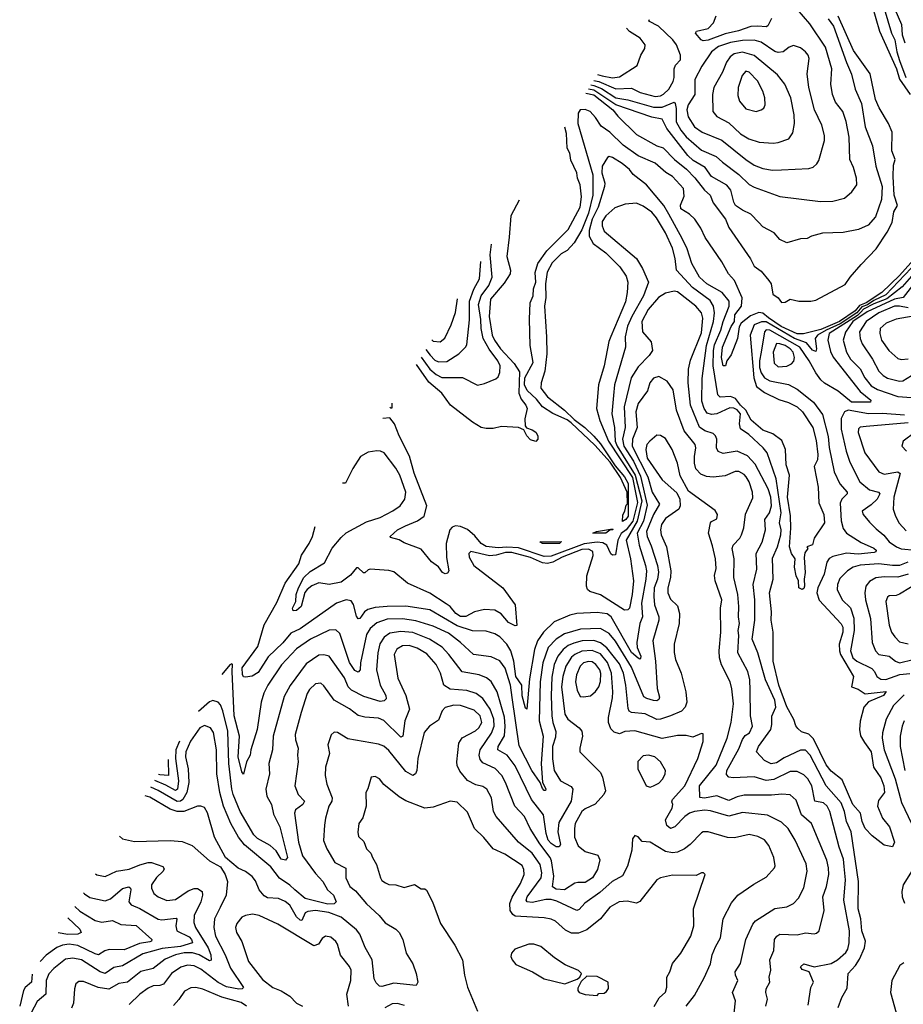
# Model space of a CAD drawing. Extents: x 1246169 to 1426871, y 660025 to 763458.
# Tile 4 of 256: x 1248554 to 1253727, y 675325 to 681093. Entities that reach past the tile are written whole.
import ezdxf

# ---------------------------------------------------------------- set-up
doc = ezdxf.new("R2010")
doc.units = 0

msp = doc.modelspace()

# ---------------------------------------------------------------- linework, layer by layer
at = {"layer": '0CON20XD'}
for points in [[(1253572.4, 681305), (1253658.1, 681015), (1253677.3, 680975), (1253689.1, 680905), (1253705.6, 680855), (1253742.6, 680755)], [(1251898.7, 680710.8), (1251915, 680707.8), (1251960.1, 680690.1), (1252045, 680636.2), (1252115, 680623.9), (1252265, 680579.7), (1252315, 680580.1), (1252385, 680610), (1252392.3, 680602.3), (1252397, 680573), (1252397.3, 680495), (1252424.8, 680445), (1252455, 680407.4), (1252545, 680329.5), (1252632.2, 680292.2), (1252667.9, 680257.9), (1252765, 680186.7), (1252825, 680128.2), (1252855, 680111.3), (1253005, 680057.9), (1253242.1, 680027.9), (1253315, 680029.4), (1253382.3, 680047.7), (1253426, 680084), (1253454.4, 680125), (1253453.6, 680165), (1253436.5, 680226.5), (1253413.3, 680275), (1253410, 680405), (1253393.1, 680496.9), (1253373.2, 680555), (1253329.5, 680609.5), (1253312.7, 680655), (1253302.5, 680715), (1253309.1, 680805), (1253271.6, 680931.6), (1253179.5, 681069.5), (1253105.6, 681155)], [(1253544.2, 681175), (1253588.8, 681025), (1253687.1, 680805), (1253705.9, 680745), (1253767.3, 680655)], [(1253677, 681155), (1253716.1, 681065), (1253721.5, 681005), (1253737.2, 680957.2)], [(1251868.7, 680662.7), (1251915, 680652.9), (1252025.8, 680565), (1252055, 680527.5), (1252165, 680420.4), (1252284.6, 680355), (1252321.7, 680341.7), (1252387.6, 680275), (1252458, 680218), (1252507.4, 680167.4), (1252563.1, 680095), (1252596.6, 680065), (1252615, 680020.9), (1252687.1, 679925), (1252705.5, 679875), (1252832.4, 679692.4), (1252855, 679649.2), (1252895, 679620.6), (1252940.8, 679565), (1252953.3, 679545), (1252964, 679485), (1252994.3, 679464.3), (1253015, 679436.7), (1253035, 679437.5), (1253065, 679456.7), (1253115, 679444.3), (1253185, 679444), (1253215, 679450), (1253387.6, 679542.4), (1253415.7, 679584.3), (1253480.4, 679659.6), (1253568.3, 679751.7), (1253632, 679848), (1253661.5, 679905), (1253671.8, 679968.2), (1253693.8, 680005), (1253674.8, 680064.8), (1253667.5, 680175), (1253669.8, 680240.2), (1253680, 680275), (1253660, 680325), (1253662, 680435), (1253640, 680485), (1253586.5, 680576.5), (1253564.7, 680625), (1253532.9, 680775), (1253435, 680911.8), (1253345, 681113)], [(1253287.6, 681097.6), (1253318.3, 681055), (1253395, 680842.5), (1253424.8, 680774.8), (1253445.2, 680685.2), (1253481.7, 680601.7), (1253503.3, 680465), (1253546.3, 680355), (1253565.8, 680235), (1253604.1, 680115.9), (1253600.5, 680039.5), (1253565, 679938.6), (1253521.1, 679888.9), (1253465, 679864.6), (1253375, 679847.1), (1253255, 679842.5), (1253190, 679825), (1253165, 679812.2), (1253125, 679809.4), (1253045, 679785.8), (1253005, 679805.8), (1252970.8, 679845), (1252905, 679880), (1252881.9, 679905), (1252835, 679952.9), (1252785, 679977.1), (1252745.3, 680005.3), (1252734.7, 680025), (1252716.7, 680095), (1252695, 680123.6), (1252605, 680174.1), (1252566.4, 680226.4), (1252497.3, 680267.3), (1252465, 680297.2), (1252342.4, 680455), (1252315, 680510), (1252255, 680521.9), (1252045, 680594.2), (1251915, 680680.5), (1251883.4, 680686.4)], [(1251915.5, 680737.8), (1251945, 680730.9), (1252045, 680687.3), (1252135, 680691.4), (1252186.8, 680666.8), (1252275, 680642.9), (1252305, 680646.1), (1252324, 680656), (1252355, 680686.4), (1252379.5, 680730.5), (1252386.6, 680755), (1252386, 680805), (1252394.2, 680825.8), (1252422.6, 680857.4), (1252422.7, 680885), (1252400, 680945), (1252377.6, 680975), (1252293.9, 681055), (1252237.8, 681085), (1252242.2, 681095)], [(1252955, 681100.9), (1252935, 681056.7), (1252925, 681050.8), (1252875, 681056), (1252835, 681052.9), (1252762.3, 681027.7), (1252685, 681010.9), (1252585, 680974), (1252555, 680970), (1252543.3, 680975), (1252511.2, 681015), (1252516.7, 681025), (1252585, 681042), (1252616.7, 681075), (1252631, 681115)], [(1251936.9, 680772), (1251965, 680763.6), (1252025, 680753.3), (1252065, 680759), (1252168.8, 680825), (1252190, 680885), (1252214.4, 680925), (1252215.5, 680945), (1252186.9, 680985), (1252125, 681024.4), (1252106.8, 681044.4)], [(1252961.3, 680211.3), (1253015, 680213.9), (1253175, 680221.1), (1253200.4, 680229.6), (1253221.5, 680248.5), (1253232.4, 680267.6), (1253266.8, 680385), (1253266.1, 680415), (1253250.4, 680475), (1253208.2, 680565), (1253174.1, 680695), (1253165.4, 680775), (1253175.4, 680865), (1253169.6, 680885), (1253155, 680904.4), (1253125, 680929.1), (1253085, 680942.5), (1253058.2, 680931.8), (1253024.6, 680905.4), (1252995, 680900), (1252975, 680906.9), (1252895, 680961.1), (1252855, 680973.5), (1252785, 680971.4), (1252715, 680959.9), (1252645, 680936.1), (1252604.7, 680905), (1252548.6, 680821.4), (1252506.4, 680743.6), (1252506.2, 680655), (1252466.9, 680595), (1252458.9, 680565), (1252467.6, 680525), (1252503.9, 680465), (1252550.6, 680435), (1252665, 680386.6), (1252805, 680273.2), (1252855, 680241.6), (1252905, 680222), (1252961.3, 680211.3)], [(1252965, 680370), (1252995, 680373.5), (1253057.5, 680395), (1253079.8, 680430.2), (1253091.2, 680485), (1253088.7, 680535), (1253068, 680635), (1253033.2, 680715), (1252990.1, 680770.1), (1252855, 680883.6), (1252785, 680903.3), (1252737.6, 680892.4), (1252714.4, 680875.6), (1252692.5, 680845), (1252668.8, 680785), (1252617.1, 680695), (1252609.5, 680655), (1252612.1, 680555), (1252636.3, 680526.3), (1252705, 680488.9), (1252775, 680425.4), (1252822.5, 680395), (1252883.8, 680376.2), (1252965, 680370)], [(1252865, 680555.7), (1252895, 680564.2), (1252910, 680575), (1252918.6, 680595), (1252916.7, 680635), (1252905.5, 680675), (1252873.8, 680735), (1252825, 680785.5), (1252805, 680790.8), (1252784.7, 680765.3), (1252760, 680695), (1252759.4, 680649.4), (1252768.6, 680615), (1252805, 680570.6), (1252865, 680555.7)], [(1253804.7, 679705), (1253705.5, 679594.5), (1253602.6, 679495), (1253510.3, 679435), (1253471.1, 679418.9), (1253445, 679387.4), (1253353.1, 679325), (1253245, 679278.4), (1253143.3, 679253.3), (1253105, 679253.1), (1253013, 679295), (1252937.1, 679347.1), (1252905, 679373.3), (1252882.2, 679377.8), (1252831.9, 679358.1), (1252777.2, 679315), (1252766.4, 679293.6), (1252755.6, 679225), (1252720, 679130), (1252693.8, 679095), (1252687.1, 679065), (1252673.1, 679065), (1252662, 679115), (1252669.2, 679175), (1252718.8, 679295), (1252739, 679325), (1252741.2, 679365), (1252780.8, 679415), (1252783.1, 679463.1), (1252739.4, 679565), (1252704.2, 679604.2), (1252665.2, 679675.2), (1252567.1, 679817.1), (1252541.7, 679871.7), (1252506.8, 679925), (1252475, 679954.7), (1252424.9, 679984.9), (1252423.5, 680006.5), (1252445, 680058.8), (1252439.4, 680105), (1252375, 680175.2), (1252337.5, 680197.5), (1252275, 680252.6), (1252175, 680295.8), (1252087.6, 680357.6), (1252010, 680435), (1251959, 680469), (1251925, 680520.9), (1251893.3, 680555), (1251865, 680567.6), (1251835, 680565.4), (1251822.8, 680545), (1251821.1, 680485), (1251910, 680185), (1251909.8, 680065), (1251885, 679960.3), (1251845, 679861.2), (1251800, 679785), (1251758.7, 679741.3), (1251725, 679721.5), (1251671.8, 679668.2), (1251642.8, 679615), (1251632.6, 679545), (1251634.5, 679465), (1251626.5, 679415), (1251639.1, 679235), (1251639.4, 679135), (1251628, 679035), (1251607.6, 678965), (1251604.7, 678935), (1251643.8, 678883.8), (1251744.3, 678805), (1251800, 678750), (1251863.3, 678705), (1251915, 678653.3), (1251955, 678608), (1252040, 678480), (1252095, 678415.8), (1252115.7, 678375.7), (1252116.2, 678185), (1252102.5, 678165), (1252083.6, 678153.6), (1252085, 678192.5), (1252097, 678213), (1252105, 678250), (1252113, 678257), (1252110, 678325), (1252072, 678412), (1252010.7, 678500.7), (1251920.5, 678600.5), (1251782.4, 678732.4), (1251759.1, 678749.1), (1251675, 678785.3), (1251615, 678824.8), (1251580.4, 678870.4), (1251525, 678921.6), (1251510, 678955), (1251511.5, 678995), (1251560.7, 679085), (1251543.5, 679185), (1251539.5, 679339.5), (1251542.8, 679435), (1251559.5, 679475), (1251562.9, 679517.1), (1251575.7, 679555), (1251571.2, 679611.2), (1251588, 679665), (1251640.8, 679739.2), (1251765.3, 679864.7), (1251835.1, 679995), (1251842.2, 680055), (1251835.5, 680125.5), (1251820, 680165), (1251815.8, 680195.8), (1251780.8, 680270.8), (1251775, 680312.1), (1251760.1, 680340.1), (1251756, 680426), (1251744.7, 680464)], [(1253847, 679715), (1253625, 679482), (1253555, 679448.3), (1253517.8, 679422.2), (1253485, 679410), (1253454.3, 679375), (1253358.6, 679311.4), (1253275, 679274.7), (1253224.9, 679245.1), (1253210.5, 679225), (1253218.9, 679165), (1253215, 679149.4), (1253195, 679157.1), (1253160.8, 679200.8), (1253091.2, 679225), (1252925, 679322.7), (1252897.2, 679322.8), (1252855, 679305.6), (1252830.9, 679245), (1252851.2, 678995), (1252867.4, 678945), (1252915, 678909.4), (1252997.9, 678867.9), (1253055, 678851.1), (1253106.1, 678825), (1253137.6, 678795), (1253197.9, 678705), (1253217.2, 678627.2), (1253227.8, 678545), (1253225.4, 678515), (1253205.4, 678475), (1253219.2, 678405), (1253228.8, 678355), (1253233.5, 678263.5), (1253261.4, 678195), (1253266.7, 678145), (1253206.2, 678055), (1253195, 678017.5), (1253162.5, 678005), (1253167.5, 677995), (1253150.9, 677969.1), (1253147.3, 677942.7), (1253152.6, 677855), (1253146.4, 677816.4), (1253149.7, 677775), (1253145, 677760.9), (1253135, 677755.5), (1253115.8, 677765), (1253114.6, 677805), (1253100, 677835), (1253090.6, 677885), (1253093.4, 677935), (1253071.8, 677965), (1253060.6, 678005), (1253069.3, 678115), (1253066, 678186), (1253050, 678295), (1253060.8, 678425), (1253041.7, 678485), (1253038.4, 678575), (1253017, 678627), (1252962.7, 678667.3), (1252905, 678688.7), (1252836.9, 678746.9), (1252805.4, 678805), (1252773.8, 678835), (1252745, 678874.1), (1252715, 678886.5), (1252655, 678881.2), (1252641.8, 678895), (1252614.6, 679064.6), (1252615.8, 679155), (1252622.2, 679187.8), (1252659.9, 679275), (1252672, 679325), (1252706.8, 679415), (1252707.5, 679445), (1252666.5, 679495), (1252576.9, 679545), (1252535, 679585.5), (1252489.2, 679665), (1252461, 679751), (1252431.7, 679811.7), (1252353.8, 679953.8), (1252324.5, 680004.5), (1252223.5, 680125), (1252146.1, 680186.1), (1252123.5, 680215), (1252081.3, 680251.3), (1252025, 680286.5), (1252005, 680291.4), (1251995, 680286), (1251964.8, 680235.2), (1251963, 680195), (1251978.9, 680135), (1251978.1, 680115), (1251941.6, 679995), (1251906.4, 679925), (1251887.2, 679857.2), (1251888.1, 679825), (1251912.2, 679782.2), (1251985, 679726.5), (1252068.1, 679645), (1252105, 679590), (1252114.1, 679555), (1252111.3, 679495), (1252100.5, 679439.5), (1252015, 679237.8), (1252002.5, 679207.5), (1251976.2, 679065), (1251941.9, 678955), (1251931.9, 678815), (1251950, 678745), (1252002, 678625), (1252141, 678411), (1252170.2, 678265), (1252144.5, 678155), (1252105, 678103.9), (1252075, 678082.6), (1252055.3, 678045), (1252041.7, 677958.3), (1252025, 677956.5), (1252015, 677964.5), (1251991.2, 678015), (1251968.9, 678028.9), (1251935, 678032.8), (1251858, 678022)], [(1253499.5, 676859.5), (1253538.5, 676805), (1253552, 676715), (1253595, 676651.4), (1253613.8, 676605), (1253618.1, 676565), (1253581.8, 676518.2), (1253576.1, 676485), (1253605.7, 676415), (1253647, 676365), (1253675.6, 676274.4), (1253665, 676247.5), (1253615, 676256.7), (1253545, 676312.5), (1253505, 676354), (1253487.3, 676395), (1253477.5, 676445), (1253431.4, 676495), (1253369.9, 676639.9), (1253305, 676691.6), (1253275, 676727.3), (1253200.8, 676880.8), (1253175, 676908), (1253131.5, 676921.5), (1253110.3, 676940.3), (1253097.3, 676957.3), (1253085.9, 676994.1), (1253045, 677067.8), (1252999.5, 677195), (1252964.8, 677335), (1252964.4, 677505), (1252953.3, 677575), (1252955.2, 677624.8), (1252944.1, 677735), (1252965.2, 677815), (1252960.6, 677939.4), (1252991.1, 678005), (1253009.8, 678075), (1253011.9, 678105), (1253002.6, 678145), (1253011.7, 678205), (1252982.5, 678402.5), (1252931.2, 678555), (1252907.3, 678585), (1252823.1, 678663.1), (1252775, 678695.8), (1252769.2, 678725), (1252774.3, 678785), (1252755, 678806.8), (1252735, 678817.1), (1252711.2, 678818.8), (1252635, 678784.8), (1252605, 678779.7), (1252578.9, 678788.9), (1252561.4, 678815), (1252548.2, 678858.2), (1252549, 678991), (1252575.8, 679185), (1252616.6, 679325), (1252620.9, 679375), (1252615.3, 679415), (1252597.4, 679447.4), (1252492.8, 679525), (1252400.3, 679625), (1252391.1, 679695), (1252375.7, 679755), (1252335.9, 679845), (1252282.4, 679932.4), (1252255, 679964.7), (1252205, 680001.2), (1252165, 680018.2), (1252098.3, 680011.7), (1252039.2, 679990.8), (1251986.4, 679945), (1251965, 679910), (1251963.3, 679885), (1251975, 679853.5), (1252165.4, 679695), (1252201.2, 679635), (1252234.7, 679555), (1252207.1, 679475), (1252137.8, 679355), (1252113, 679297), (1252099.6, 679235), (1252100, 679175), (1252035.7, 678955), (1252031, 678891), (1252020, 678785), (1252036.3, 678705), (1252040.4, 678625), (1252052.6, 678595), (1252158.3, 678425), (1252196.1, 678275), (1252169.5, 678155), (1252105.2, 678045), (1252129.6, 677935), (1252148.2, 677805), (1252140.2, 677725), (1252123.5, 677645), (1252115, 677635.9), (1252095, 677633.2), (1251955, 677723.5), (1251892.8, 677742.8), (1251878.2, 677755), (1251871.6, 677775), (1251874, 677835), (1251911.3, 677955), (1251908.6, 677978.6), (1251885, 677992.3), (1251845, 677989.2), (1251730.9, 677945), (1251675.5, 677914.5), (1251643.3, 677906.7), (1251615, 677910.5), (1251545, 677941.9), (1251435, 677971.8), (1251397.4, 677972.6), (1251343.5, 677956.5), (1251305, 677952.3), (1251195, 677976.7), (1251183.8, 677966.2), (1251184.7, 677945), (1251212.2, 677895), (1251382.9, 677765), (1251455.7, 677665), (1251465, 677544), (1251455, 677542.7), (1251415, 677561.5), (1251372.1, 677612.1), (1251335, 677633.3), (1251275, 677637.2), (1251215.9, 677624.1), (1251165, 677597.8), (1251135, 677597.8), (1251107.1, 677615), (1251074.8, 677654.8), (1251051.7, 677671.7), (1250955, 677734.1), (1250825, 677792.2), (1250745, 677858.6), (1250715, 677866.7), (1250606.6, 677873.4), (1250595, 677871.1), (1250575, 677851.8), (1250567.4, 677852.6), (1250535, 677882.5), (1250525, 677882.5), (1250491, 677839), (1250435, 677798.2), (1250365, 677784.6), (1250305, 677794.6), (1250265, 677777.5), (1250236.1, 677755), (1250223.3, 677736.7), (1250201.5, 677655), (1250175, 677631.5), (1250155, 677629.4), (1250151.5, 677645), (1250170.5, 677685), (1250172.4, 677725), (1250185.2, 677765), (1250217, 677825), (1250255, 677860), (1250338.7, 677911.3), (1250382.6, 677997.4), (1250435, 678060.6), (1250465, 678086.7), (1250585, 678151.5), (1250663.8, 678176.2), (1250738.8, 678215), (1250781.2, 678245), (1250809.4, 678285), (1250814.3, 678325.7), (1250779.4, 678425), (1250755.8, 678465), (1250686.9, 678555), (1250666.9, 678565), (1250645, 678566.7), (1250595, 678560.2), (1250549.3, 678535), (1250505, 678463.8), (1250462, 678378), (1250443.3, 678378.1)], [(1251477.9, 680036.2), (1251477.3, 680035.3), (1251429.5, 679945), (1251419.5, 679819.5), (1251405.4, 679705.4), (1251427.1, 679625), (1251425.4, 679605), (1251391, 679549), (1251310.9, 679455), (1251302.3, 679355), (1251320.9, 679245), (1251333.8, 679215), (1251368.8, 679165), (1251449, 679079), (1251480.5, 679030.5), (1251475.6, 678905), (1251489.2, 678869.2), (1251516.5, 678835), (1251524.7, 678815), (1251511.5, 678755), (1251513.3, 678713.3), (1251521.2, 678701.2), (1251555, 678690.8), (1251575, 678675.8), (1251586.9, 678655), (1251588, 678635), (1251575, 678622.5), (1251545, 678632), (1251523.3, 678655), (1251505, 678690), (1251475, 678703.3), (1251375, 678710), (1251325, 678697.5), (1251285, 678697.5), (1251255, 678703.8), (1251205.5, 678735.5), (1251075.2, 678835.2), (1251024.4, 678905), (1250949.3, 678969.3), (1250877.3, 679073.4)], [(1250903.7, 679115.7), (1250955, 679046.2), (1250991.7, 679015), (1251025, 678997.5), (1251146.2, 678996.2), (1251235, 678952.5), (1251275, 678961.4), (1251341.2, 678988.8), (1251355, 679000), (1251364.3, 679025.7), (1251367.3, 679065), (1251353.8, 679095), (1251302.1, 679162.1), (1251268.1, 679225), (1251255.2, 679285), (1251254.2, 679335.8), (1251239.5, 679425), (1251254.9, 679475.1), (1251299.8, 679535), (1251320.4, 679585), (1251307.4, 679715), (1251316.7, 679777.8)], [(1253884.2, 679715.8), (1253721.1, 679528.9), (1253631.3, 679458.7), (1253555, 679428.7), (1253495, 679397.9), (1253479.3, 679380.7), (1253459, 679361), (1253293.8, 679255), (1253285.6, 679215), (1253300.2, 679150.2), (1253316.2, 679116.2), (1253474.6, 678914.6), (1253538.2, 678865), (1253535, 678852.1), (1253425, 678852.1), (1253346.6, 678916.6), (1253265, 678964), (1253243.6, 678983.6), (1253214.9, 679024.9), (1253176.2, 679095), (1253120.6, 679175), (1252945, 679275.1), (1252925, 679275.7), (1252915.3, 679265), (1252896, 679146), (1252884.9, 679095), (1252885.1, 679055), (1252894.6, 679025), (1252915, 678995.3), (1252945, 678977.3), (1253055.2, 678955.2), (1253105, 678928.4), (1253202.3, 678852.3), (1253255, 678779.5), (1253288.1, 678651.9), (1253293.6, 678586.4), (1253322.8, 678445), (1253355.3, 678375), (1253397.8, 678325), (1253398.9, 678315), (1253368.2, 678285), (1253358.4, 678261.6), (1253363.4, 678156.6), (1253375, 678111.9), (1253395.4, 678085), (1253480.7, 678030.7), (1253555, 677997.5), (1253568.2, 677985), (1253565.6, 677975), (1253557.4, 677972.6), (1253462.6, 677962.6), (1253395, 677968.1), (1253315, 677948.1), (1253294, 677936), (1253280.2, 677915), (1253263.2, 677845), (1253227, 677765), (1253221.9, 677735), (1253235, 677692.7), (1253363.6, 677553.7), (1253373.5, 677535), (1253373.4, 677505), (1253351.3, 677435), (1253354.1, 677395.9), (1253359.9, 677375), (1253435.2, 677245), (1253424.7, 677184.7), (1253462.1, 677172.1), (1253505, 677143.8), (1253626.8, 677156.8), (1253611.9, 677135), (1253522.7, 677097.3), (1253496.1, 677065), (1253475, 676984), (1253470.6, 676935), (1253477.2, 676897.2), (1253499.5, 676859.5)], [(1250931.6, 679160.4), (1250958, 679128), (1250985, 679098.6), (1251005, 679088.1), (1251055, 679091.2), (1251124.5, 679135), (1251164.5, 679175), (1251171.1, 679188.9), (1251188.1, 679335), (1251186.4, 679445), (1251211.9, 679515), (1251246.3, 679575), (1251253.3, 679676.1)], [(1253808.9, 679571.1), (1253726.6, 679465), (1253675, 679456), (1253515, 679382.1), (1253431.8, 679325), (1253388.2, 679261.8), (1253374.7, 679215), (1253393.8, 679145), (1253418.6, 679105), (1253475, 679047.3), (1253501.4, 678995), (1253538.6, 678948.6), (1253576.8, 678926.8), (1253695, 678886.3), (1253775, 678880.3)], [(1252545.3, 679375), (1252512.5, 679415), (1252405, 679499.6), (1252385, 679503.2), (1252335, 679491.2), (1252294.8, 679465.2), (1252233.1, 679395), (1252197.1, 679325), (1252200.7, 679265), (1252250.4, 679205), (1252259.5, 679155), (1252240, 679125), (1252175, 679060.4), (1252133, 678995), (1252093.2, 678825), (1252098.2, 678705), (1252082.3, 678635), (1252091.4, 678595), (1252146.9, 678506.9), (1252188.1, 678418.1), (1252228.4, 678248.4), (1252205.9, 678155), (1252168.6, 678085), (1252180.6, 678015), (1252218.8, 677895), (1252222.8, 677865), (1252220.2, 677815), (1252195.2, 677675.2), (1252199.8, 677595), (1252184.4, 677555), (1252166.2, 677445), (1252169.1, 677415), (1252190, 677365), (1252188.5, 677351.5), (1252185, 677347.1), (1252175, 677352), (1252135, 677386.3), (1252017.2, 677595), (1251993.2, 677613.2), (1251935, 677619.7), (1251815, 677613.5), (1251774.4, 677605.6), (1251683.8, 677566.2), (1251620.8, 677505), (1251584.9, 677455.1), (1251567.3, 677402.7), (1251539.2, 677230.8), (1251523.9, 677053.9), (1251515, 677060), (1251495, 677132.9), (1251493, 677195), (1251458.3, 677245), (1251446.2, 677335), (1251429.5, 677395), (1251405, 677435.4), (1251365, 677478.5), (1251335, 677496.1), (1251285, 677511.5), (1251205, 677513.3), (1251115, 677541.5), (1250955, 677635.7), (1250815, 677657), (1250705.3, 677655.3), (1250635, 677649.7), (1250591.4, 677638.6), (1250572.5, 677625), (1250545, 677585.6), (1250535, 677583.1), (1250525, 677598), (1250507.6, 677667.6), (1250495, 677687.8), (1250465, 677694.6), (1250408.1, 677675), (1250195.7, 677524.3), (1250140.6, 677499.4), (1250095, 677441.9), (1250009, 677361), (1249950.4, 677269.6), (1249915, 677247.3), (1249875, 677241.5), (1249865, 677244.2), (1249857.7, 677257.7), (1249855.3, 677295.3), (1249948.3, 677421.7), (1249985, 677548.9), (1250059.1, 677679.1), (1250107.2, 677792.8), (1250188.9, 677905), (1250204.1, 677955.9), (1250249.2, 678025), (1250268.5, 678065), (1250283.6, 678124.7)], [(1250967.1, 679217.4), (1250975, 679209.7), (1251014.7, 679205.3), (1251043.1, 679226.9), (1251080.3, 679305), (1251105, 679377.5), (1251117.1, 679457.8)], [(1253345, 675305.8), (1253368.2, 675365), (1253399.6, 675420.4), (1253405.3, 675505), (1253448.1, 675551.9), (1253471.3, 675588.7), (1253500, 675655), (1253505.6, 675695), (1253484.8, 675755), (1253479.5, 675825), (1253463.1, 675885), (1253465.8, 676045), (1253421.7, 676335), (1253395, 676395.6), (1253382.1, 676455), (1253362.6, 676505), (1253275.7, 676605), (1253181.7, 676785), (1253155, 676814.7), (1253125, 676813.4), (1253030.5, 676769.5), (1252985, 676738.8), (1252954.5, 676734.5), (1252915, 676753.8), (1252868.5, 676805), (1252879.7, 676835), (1252952.5, 676935), (1252958.4, 676965), (1252957.1, 677012.9), (1252980.5, 677065), (1252975, 677105.8), (1252920.2, 677225), (1252876.2, 677385), (1252842, 677465), (1252858.8, 677575), (1252858.3, 677695), (1252848.4, 677785), (1252870.4, 677875), (1252866.1, 677965), (1252901.7, 678031.7), (1252921.2, 678105), (1252916.8, 678165), (1252943.2, 678205), (1252954.8, 678245), (1252951.9, 678295), (1252935.6, 678345.6), (1252859.1, 678489.1), (1252815, 678538.8), (1252755, 678566.2), (1252671.8, 678551.8), (1252642.8, 678562.8), (1252634.3, 678584.3), (1252635.2, 678635), (1252628.2, 678655), (1252615, 678668.5), (1252565, 678684.7), (1252535, 678706), (1252481.9, 678835), (1252467.9, 678965), (1252469.4, 679045), (1252481.1, 679098.9), (1252545, 679258.6), (1252554, 679345), (1252545.3, 679375)], [(1253755, 679405.4), (1253705, 679415.6), (1253675, 679414.1), (1253585, 679376.3), (1253510.5, 679325), (1253471.4, 679265), (1253474.2, 679225), (1253485.9, 679195), (1253547.8, 679105), (1253584.7, 679035), (1253608.5, 679008.5), (1253635, 678993.2), (1253705, 678975.3), (1253725, 678977.9), (1253775, 679008.8)], [(1253818.7, 679361.3), (1253685, 679338.8), (1253627.3, 679315), (1253592, 679285), (1253589.1, 679255), (1253599.3, 679215), (1253643.1, 679155), (1253695, 679108.8), (1253715, 679103.3), (1253755.4, 679105.4)], [(1252995, 679059.2), (1253045, 679063.2), (1253072.4, 679077.6), (1253086.4, 679093.6), (1253090.3, 679115), (1253081.5, 679145), (1253064.4, 679165), (1253035, 679183.6), (1253004.2, 679195), (1252985, 679195.2), (1252965.8, 679145), (1252971, 679081), (1252995, 679059.2)], [(1253170.9, 675319.1), (1253185.8, 675424.2), (1253201.2, 675455), (1253175.9, 675515.9), (1253135, 675528.6), (1253126, 675545), (1253145, 675561.4), (1253205, 675545.4), (1253305, 675563.6), (1253341.5, 675585), (1253391.2, 675628.8), (1253402.6, 675647.4), (1253410.4, 675685), (1253412, 675755), (1253379.7, 675935), (1253388.1, 676055), (1253382, 676132), (1253377, 676175), (1253351.1, 676245), (1253297.8, 676455), (1253281.2, 676485), (1253260.4, 676505), (1253209.2, 676515), (1253191.5, 676605), (1253168.4, 676645), (1253145, 676669.3), (1253105, 676687.9), (1253065, 676689.3), (1252968.7, 676641.3), (1252925, 676636.6), (1252855, 676657), (1252730.9, 676650.9), (1252706.3, 676656.3), (1252691.8, 676671.8), (1252693.2, 676695), (1252765, 676822.5), (1252785, 676876.2), (1252801.2, 676898.8), (1252826.9, 676915), (1252844.1, 676955), (1252832.9, 677015), (1252831.1, 677165), (1252828.6, 677225), (1252816.4, 677275), (1252758.9, 677385), (1252765.3, 677485), (1252761.1, 677515), (1252767.4, 677555), (1252761.8, 677595), (1252765.3, 677655), (1252758.4, 677725), (1252735.3, 677825), (1252736.6, 677935), (1252724.7, 677995), (1252731.5, 678015), (1252769.6, 678055), (1252780.9, 678075), (1252793.5, 678116.5), (1252802.7, 678197.3), (1252847, 678293), (1252844.7, 678325), (1252825.8, 678385), (1252808.2, 678415), (1252795, 678429.6), (1252765, 678445.4), (1252742.9, 678447.1), (1252685, 678420.4), (1252615, 678412.5), (1252575, 678417.3), (1252541.3, 678431.3), (1252512.5, 678462.5), (1252504.7, 678495), (1252504.7, 678535), (1252512.3, 678585), (1252508.9, 678605), (1252444.2, 678685), (1252398.9, 678805), (1252379.3, 678925), (1252345.3, 678975.3), (1252295, 679003.8), (1252265, 678993.6), (1252243.3, 678966.7), (1252230.3, 678919.7), (1252174.2, 678845), (1252160.6, 678795), (1252168.8, 678705), (1252141.1, 678635), (1252139.3, 678595), (1252231, 678415), (1252256.8, 678325), (1252300, 678255), (1252265, 678195.3), (1252224.1, 678095), (1252228.2, 678065), (1252251, 678011), (1252287.9, 677895), (1252293.7, 677856.3), (1252287.9, 677815), (1252269.3, 677765), (1252266.3, 677715), (1252271.5, 677665), (1252295.9, 677595), (1252296.9, 677575), (1252260, 677455), (1252275.7, 677335.7), (1252286.5, 677175), (1252299.6, 677125), (1252295, 677111.4), (1252285, 677103.8), (1252265, 677104.7), (1252225, 677115.9), (1252207.2, 677127.2), (1252135, 677299.7), (1252042.1, 677452.1), (1252005, 677497.9), (1251954.1, 677525.9), (1251836.8, 677523.2), (1251743.7, 677496.3), (1251695.4, 677464.6), (1251648.7, 677415), (1251616.6, 677325), (1251600.8, 677215), (1251595.2, 676985), (1251618.8, 676895), (1251606.8, 676735), (1251615.4, 676625), (1251635, 676586.7), (1251633, 676577), (1251625, 676577.5), (1251615, 676589.2), (1251601.9, 676625), (1251552.4, 676695), (1251478.8, 676838.8), (1251436.9, 677123.1), (1251426.6, 677195), (1251396.1, 677295), (1251365, 677336.7), (1251315, 677360.4), (1251210, 677375), (1251135, 677445.3), (1251065, 677498.8), (1250975, 677539.4), (1250872.4, 677572.4), (1250795, 677584.1), (1250705, 677580.3), (1250645, 677559.7), (1250605, 677527.3), (1250585, 677491.1), (1250549.5, 677325), (1250547.1, 677285), (1250535, 677270), (1250515, 677281.4), (1250485, 677327.8), (1250428, 677498), (1250405, 677518.5), (1250365, 677517.2), (1250255.9, 677464.1), (1250175, 677406.8), (1250086.2, 677313.8), (1250007.1, 677195), (1249982.5, 677147.5), (1249966.8, 677095), (1249944.3, 676935), (1249906.6, 676815), (1249903.6, 676785), (1249880.9, 676745), (1249865, 676673.8), (1249855, 676686.7), (1249833, 676775), (1249840.2, 676895), (1249809.3, 677015), (1249798.6, 677275), (1249798.8, 677315), (1249795, 677320), (1249785, 677314), (1249736.9, 677257.8)], [(1250721.8, 678824.1), (1250725, 678820), (1250735, 678820), (1250735.4, 678845.9)], [(1253735, 678776.2), (1253605, 678785.8), (1253524.3, 678784.3), (1253403.6, 678806.4), (1253383.7, 678796.3), (1253363.8, 678756.2), (1253363.2, 678695), (1253392, 678565), (1253415, 678501.4), (1253473.2, 678385), (1253529.6, 678339.6), (1253582.9, 678325), (1253589.7, 678315), (1253575, 678283.7), (1253539.8, 678250.2), (1253486.1, 678213.9), (1253492.5, 678195), (1253528.9, 678148.9), (1253569.3, 678110.7), (1253613.7, 678073.7), (1253645, 678034.7), (1253688, 678005), (1253715, 677993.7), (1253799.2, 677985)], [(1251858, 678022), (1251665, 677950.6), (1251625, 677947.7), (1251475, 677998.5), (1251405, 678003.9), (1251355, 677999.1), (1251285, 678006.7), (1251255.3, 678025), (1251219.1, 678069.1), (1251175.6, 678105.6), (1251135, 678123.8), (1251105, 678128), (1251085, 678119.3), (1251072.3, 678105), (1251051.1, 678025), (1251052, 677942), (1251065.5, 677865), (1251058.8, 677851.2), (1251045, 677847.5), (1251029.4, 677855), (1251005, 677888.8), (1250965, 677918), (1250905, 677990.6), (1250805, 678028.6), (1250775, 678045.7), (1250725, 678060), (1250722.5, 678065), (1250765.8, 678105), (1250812.9, 678127.1), (1250882.2, 678157.8), (1250921.9, 678185), (1250938.4, 678245), (1250864.3, 678435.7), (1250835.9, 678535.9), (1250775.7, 678655), (1250747.5, 678725), (1250720, 678760), (1250679.2, 678755.9)], [(1253755, 678732.2), (1253509.1, 678710.9), (1253474.6, 678705.4), (1253464.6, 678695.4), (1253463.6, 678675), (1253502.5, 678555), (1253584.4, 678444.4), (1253615, 678431.4), (1253695, 678444.6), (1253709.2, 678435), (1253671.8, 678295), (1253668.2, 678225), (1253680.8, 678185), (1253703.9, 678143.9), (1253745, 678098.2)], [(1253794.5, 678675), (1253727.1, 678625), (1253718, 678595), (1253746, 678565)], [(1252285, 678658.6), (1252242.5, 678625), (1252226.3, 678603.7), (1252220.3, 678575), (1252227.6, 678525), (1252315, 678398.2), (1252400.5, 678320.5), (1252419.2, 678285), (1252420, 678245), (1252412.5, 678225), (1252335, 678170.4), (1252311.4, 678135), (1252305.3, 678105), (1252310, 678075), (1252340.3, 678005), (1252366.5, 677865), (1252364.8, 677825.2), (1252347.8, 677765), (1252348.2, 677735), (1252365, 677698.5), (1252405, 677658.6), (1252416.6, 677615), (1252414.1, 677555), (1252386.6, 677435), (1252386.5, 677386.5), (1252393.8, 677345), (1252426.4, 677265), (1252454.5, 677155), (1252459.6, 677095), (1252450, 677065), (1252427.7, 677042.3), (1252365, 677014.1), (1252305.3, 676994.7), (1252285, 676994.2), (1252215, 677026), (1252135, 677035.3), (1252122.9, 677042.9), (1252117.2, 677057.2), (1252103.6, 677195), (1252089.4, 677265), (1252065, 677319.2), (1251992.4, 677412.4), (1251955, 677442.7), (1251915, 677456.8), (1251846.5, 677453.4), (1251798.4, 677441.6), (1251765, 677426.3), (1251735, 677403.8), (1251703.6, 677365), (1251682.2, 677315), (1251669, 677241), (1251665.8, 677135), (1251669.8, 677015), (1251675.6, 676975), (1251693.4, 676923.4), (1251690.8, 676890.8), (1251673.9, 676835), (1251672.7, 676762.7), (1251682.9, 676695), (1251720, 676635), (1251781.7, 676601.7), (1251793.3, 676585), (1251783.4, 676515), (1251710.7, 676389.3), (1251705.5, 676335), (1251719.5, 676260.5), (1251712.5, 676247.5), (1251695, 676248.4), (1251665, 676267), (1251647.2, 676287.2), (1251635.9, 676325), (1251621.3, 676435), (1251551.2, 676525), (1251455, 676722.3), (1251407.5, 676785), (1251353.9, 676815), (1251354.4, 676835), (1251391.9, 676898.1), (1251396.5, 676955), (1251392.8, 677007.2), (1251349.7, 677155), (1251315, 677216.9), (1251287.2, 677237.2), (1251244.4, 677254.4), (1251145, 677272.7), (1251067.2, 677375), (1251027.2, 677417.2), (1250953.8, 677463.8), (1250855, 677502.6), (1250785, 677509.8), (1250720.1, 677499.9), (1250688.2, 677475), (1250663.3, 677436.7), (1250650.7, 677385), (1250642.5, 677285), (1250664.7, 677195), (1250697.5, 677135), (1250699.1, 677115), (1250688.1, 677101.9), (1250665, 677099.2), (1250568.9, 677128.9), (1250496, 677166), (1250476.7, 677185), (1250455, 677238.5), (1250365.6, 677365), (1250335, 677373.1), (1250305, 677369.7), (1250230.8, 677319.2), (1250137.2, 677192.8), (1250102.1, 677127.9), (1250037.2, 676895), (1250034, 676815), (1250013.1, 676735), (1250016.8, 676675), (1249995.3, 676584.7), (1250000.3, 676545), (1250028.7, 676495), (1250038.8, 676438.8), (1250077.1, 676365), (1250121.3, 676185), (1250110.2, 676169.8), (1250085, 676175.4), (1250054.5, 676225), (1250020, 676255), (1249946.2, 676296.2), (1249925, 676317.5), (1249844.9, 676454.9), (1249804.5, 676555), (1249796.1, 676585), (1249779, 676735), (1249772.5, 676925), (1249743.8, 677045), (1249729.5, 677079.5), (1249715, 677094.5), (1249685, 677104.6), (1249665, 677097.1), (1249600.1, 677040.9)], [(1252922.3, 675315), (1252932.5, 675355), (1252921.5, 675395), (1252924.6, 675415.4), (1252946.7, 675455), (1252942.9, 675485), (1252951.8, 675525), (1252945.4, 675585), (1252969.7, 675640.3), (1252974.1, 675705), (1252986.5, 675725), (1253005, 675736.1), (1253105, 675732.8), (1253155, 675744.5), (1253205, 675738.6), (1253218.3, 675741.7), (1253235, 675756.2), (1253264.5, 675875), (1253256.1, 675955), (1253276.8, 676015), (1253290.9, 676085), (1253289.7, 676125), (1253279.8, 676169.8), (1253190, 676385), (1253130.4, 676435), (1253100.9, 676520.8), (1253065, 676552.7), (1253017, 676557), (1252955, 676550.3), (1252795, 676549.4), (1252755, 676541.4), (1252705, 676519.2), (1252635, 676546.6), (1252562.8, 676532.8), (1252536.2, 676536.2), (1252533.2, 676605), (1252631.9, 676725), (1252695.4, 676885), (1252718.7, 676975), (1252733.1, 677085), (1252723.6, 677173.7), (1252712.8, 677215), (1252663.2, 677313.2), (1252651.1, 677355), (1252649, 677395), (1252658.4, 677505), (1252656.7, 677645), (1252664.6, 677695), (1252625.2, 677805), (1252622.2, 677837.8), (1252632.6, 677877.4), (1252626.9, 677935), (1252611.1, 678011.1), (1252585.9, 678085), (1252598.9, 678145), (1252605, 678154.2), (1252635, 678170), (1252639.2, 678195), (1252625, 678218.8), (1252470.6, 678330.6), (1252421.6, 678421.6), (1252405.3, 678495), (1252374.3, 678574.3), (1252335, 678640.6), (1252305, 678657.5), (1252285, 678658.6)], [(1251985, 678084.4), (1251910, 678085), (1251930, 678095), (1252025, 678110), (1252027.5, 678105), (1252008.3, 678101.7), (1251985, 678084.4)], [(1251715, 678024.4), (1251615, 678024.4), (1251600, 678035), (1251726.2, 678036.2), (1251715, 678024.4)], [(1253753.9, 677915), (1253705, 677896.2), (1253665, 677894.8), (1253585, 677905.7), (1253475, 677897.2), (1253434, 677886), (1253401.5, 677865), (1253355, 677820), (1253341.8, 677785), (1253340, 677755), (1253370, 677695), (1253418.5, 677648.5), (1253437.5, 677587.5), (1253438.8, 677515), (1253418.9, 677395), (1253432.2, 677355), (1253455, 677336.2), (1253543.1, 677293.1), (1253559.2, 677275), (1253572.1, 677245), (1253595, 677230.3), (1253625, 677228.1), (1253706.3, 677256.3), (1253765, 677262.9)], [(1253755, 677845.6), (1253695, 677827.2), (1253615, 677829.6), (1253566.6, 677823.4), (1253528.8, 677801.2), (1253508.8, 677775), (1253502.7, 677735), (1253506, 677695), (1253535.7, 677585.7), (1253544.1, 677445), (1253564.6, 677395), (1253585, 677374.1), (1253645, 677364.7), (1253682.5, 677335), (1253705, 677326.1), (1253784.3, 677345.7)], [(1253834.3, 677805.7), (1253705, 677727.6), (1253685, 677720), (1253645, 677717.5), (1253635, 677710.8), (1253625.4, 677684.6), (1253644.7, 677545.3), (1253658.5, 677505), (1253677.1, 677477.1), (1253705, 677448.2), (1253756.5, 677436.5)], [(1251075, 677171.7), (1251038, 677195), (1251017.1, 677265), (1250993.1, 677315), (1250938.4, 677378.4), (1250880.8, 677410.8), (1250835, 677426.2), (1250795.8, 677424.2), (1250761.1, 677405), (1250746.3, 677373.7), (1250768.2, 677235), (1250815.4, 677135), (1250836.5, 677055), (1250809.2, 676985), (1250796.2, 676895), (1250785, 676889.1), (1250685, 676988.1), (1250655, 677000.8), (1250575, 677006.9), (1250535, 677016.9), (1250485, 677056.8), (1250395, 677107.5), (1250335, 677191.4), (1250316, 677206), (1250285, 677203.1), (1250251.1, 677168.9), (1250237.5, 677145), (1250200.8, 677035), (1250167.1, 676905), (1250167.7, 676875), (1250184.6, 676825), (1250180.4, 676785), (1250184.6, 676745), (1250165.5, 676605), (1250184.6, 676555), (1250222.1, 676515), (1250211.8, 676495), (1250168.1, 676465), (1250163.1, 676445), (1250187, 676275), (1250210.2, 676195), (1250285, 676091.6), (1250328.2, 676045), (1250355, 675996.4), (1250390.8, 675965), (1250406.5, 675925), (1250395.8, 675914.2), (1250357.7, 675912.3), (1250224.2, 675945), (1250164.4, 675995), (1250135, 676023.8), (1250074.8, 676064.8), (1250025, 676130.7), (1249869.9, 676259.9), (1249835.3, 676305), (1249789.7, 676385), (1249747.3, 676485), (1249725.7, 676565), (1249708.4, 676675), (1249705.2, 676815), (1249687.9, 676917.9), (1249670, 676945), (1249635, 676958), (1249608.9, 676945), (1249552.9, 676867.1), (1249525.9, 676805), (1249524.5, 676775), (1249541, 676705), (1249544.4, 676625), (1249532.9, 676565), (1249508.3, 676525), (1249495, 676515.4), (1249475, 676512.7), (1249365, 676577), (1249320.8, 676598)], [(1252736.9, 675273.1), (1252745.5, 675345), (1252727.8, 675395), (1252758.8, 675465), (1252744.2, 675495), (1252743.8, 675515), (1252774.6, 675565), (1252805.5, 675705), (1252845.9, 675794.1), (1252862.9, 675815), (1252975, 675885.4), (1253045, 675896.7), (1253085, 675915.6), (1253114.1, 675945.9), (1253145, 676008), (1253165.4, 676105), (1253158.6, 676148.6), (1253095, 676286.9), (1253053.1, 676355), (1253015, 676392.7), (1252933.1, 676433.1), (1252785, 676448.1), (1252705, 676426.5), (1252598.2, 676458.2), (1252565, 676462.4), (1252504.8, 676455.2), (1252475.5, 676444.5), (1252448, 676425), (1252390.5, 676365), (1252365, 676354.6), (1252342.3, 676372.3), (1252335.3, 676405), (1252373.4, 676475), (1252377.3, 676495), (1252371.7, 676511.7), (1252375.9, 676525), (1252448.3, 676605), (1252523.6, 676765), (1252556.2, 676865), (1252555, 676910), (1252545, 676912), (1252495, 676890.5), (1252455, 676900), (1252405, 676899.6), (1252315, 676882.5), (1252155, 676928), (1252095.9, 676924.1), (1252065, 676910), (1252035, 676918.6), (1252015, 676938), (1252001.2, 676975), (1252001.2, 677005), (1252025, 677120), (1252026.6, 677155), (1252018.5, 677265), (1251995, 677327.4), (1251955, 677377.6), (1251905, 677397), (1251845, 677393.3), (1251804.9, 677375.1), (1251785, 677357.8), (1251750.7, 677305), (1251733.1, 677245), (1251725.2, 677185), (1251744.8, 677024.8), (1251763.2, 676995), (1251829.4, 676945), (1251844.4, 676925), (1251848.2, 676895), (1251832.9, 676825), (1251834.2, 676805), (1251953.9, 676683.9), (1251966.7, 676655), (1251983.3, 676575), (1251974.4, 676555), (1251922.7, 676497.3), (1251865, 676471.1), (1251845.2, 676454.8), (1251806.9, 676385), (1251801.3, 676355), (1251802.7, 676305), (1251822.8, 676252.8), (1251865, 676220.9), (1251939.1, 676199.1), (1251951.1, 676171.1), (1251936.2, 676115), (1251907.7, 676065), (1251865, 676038.1), (1251821.6, 676038.4), (1251805, 676034.6), (1251743.5, 675996.5), (1251695, 675999.4), (1251672.7, 676012.7), (1251681, 676075), (1251668.4, 676165), (1251660.4, 676185), (1251598.4, 676265), (1251542.8, 676355), (1251509.6, 676425), (1251452.7, 676485), (1251398.9, 676625), (1251376.6, 676665), (1251336.7, 676706.7), (1251265, 676739.6), (1251249.5, 676759.5), (1251244, 676785), (1251249.7, 676815), (1251316.5, 676913.5), (1251331.7, 676955), (1251330.5, 676995), (1251307.7, 677055), (1251265, 677117.3), (1251226.4, 677146.4), (1251172.7, 677162.7), (1251075, 677171.7)], [(1251855.6, 677125.6), (1251895, 677132.5), (1251925, 677156.7), (1251945.2, 677184.8), (1251954.4, 677215.6), (1251957.2, 677262.8), (1251950.6, 677285), (1251927.5, 677315), (1251905, 677330.5), (1251885, 677333.8), (1251855, 677325.7), (1251834.7, 677305), (1251812.9, 677255), (1251808.1, 677215), (1251816.8, 677165), (1251835, 677128.6), (1251855.6, 677125.6)], [(1253732.4, 677137.6), (1253670, 677075), (1253626.7, 676995), (1253605.3, 676915), (1253604.2, 676885), (1253616, 676815), (1253680.5, 676645), (1253716.4, 676506.4), (1253774.8, 676385)], [(1251144.7, 676885.3), (1251222.9, 676927.1), (1251242, 676945), (1251259.2, 676975), (1251250.3, 677015), (1251215, 677048.9), (1251135, 677075.8), (1251095, 677077.5), (1251045, 677064.5), (1251026.5, 677045), (1251005, 676990), (1250954, 676955), (1250921.8, 676918.2), (1250885.5, 676765.5), (1250878.7, 676695), (1250872.1, 676675), (1250855, 676665.9), (1250815, 676688.2), (1250715, 676811.5), (1250685, 676837.1), (1250655, 676848.5), (1250475, 676880.9), (1250415, 676917.5), (1250395, 676920), (1250377.3, 676902.7), (1250358.6, 676845), (1250367.3, 676795), (1250344.5, 676715), (1250342.5, 676665), (1250351.5, 676615), (1250383.2, 676535), (1250380.9, 676515), (1250363.6, 676485), (1250343.5, 676415), (1250337.5, 676375), (1250332.1, 676285), (1250351.2, 676235), (1250398.9, 676155), (1250462.8, 676122.8), (1250462.3, 676065), (1250487.1, 676015), (1250519.4, 675989.4), (1250585, 675912.9), (1250657.8, 675845), (1250692.9, 675802.9), (1250755.4, 675765.4), (1250775.4, 675745.4), (1250796.5, 675705), (1250817.1, 675625), (1250855, 675562), (1250874.6, 675505), (1250885.4, 675454.6), (1250875, 675434.4), (1250745, 675448.2), (1250675, 675429.4), (1250660.5, 675430.5), (1250640.7, 675450.7), (1250628.5, 675475), (1250617.2, 675585), (1250577, 675657), (1250544.3, 675735), (1250525, 675760.9), (1250435, 675835.5), (1250362.9, 675862.9), (1250285, 675874.4), (1250240.3, 675869.7), (1250225, 675860), (1250205, 675815.6), (1250195, 675818), (1250175, 675838.2), (1250135.4, 675905), (1250108.1, 675928.1), (1250068.8, 675945), (1250005, 675949.6), (1249985, 675960), (1249956.5, 675995), (1249935, 676047.5), (1249915, 676073.3), (1249875, 676103.6), (1249832.8, 676122.8), (1249759.2, 676185), (1249694.5, 676305), (1249652.9, 676447.1), (1249635, 676478.6), (1249615, 676486.5), (1249595, 676485.5), (1249515.2, 676454.8), (1249475, 676454.4), (1249435, 676468.8), (1249315, 676538.3), (1249287.7, 676545.6)], [(1253732.2, 676985), (1253720.4, 676955), (1253709.6, 676895), (1253708.9, 676835), (1253736.4, 676695)], [(1252456.2, 675315), (1252505, 675376.2), (1252560.7, 675479.3), (1252598.1, 675561.9), (1252608.8, 675615), (1252627.4, 675662.6), (1252656.2, 675715), (1252672.2, 675825), (1252720.6, 675919.4), (1252759.2, 675965), (1252851.3, 676028.7), (1252925, 676069.5), (1252972.9, 676125), (1252976.6, 676136.6), (1252968.9, 676185), (1252939.5, 676255), (1252915, 676289.5), (1252875, 676308.8), (1252825, 676319.6), (1252739.1, 676300.9), (1252697.6, 676302.4), (1252585, 676336.4), (1252555, 676335.5), (1252545, 676329.4), (1252479.7, 676260.3), (1252445.6, 676235), (1252405, 676216.7), (1252375, 676211.8), (1252335, 676220.6), (1252245, 676274.4), (1252198.3, 676278.3), (1252175, 676306), (1252155, 676313.8), (1252141.2, 676295), (1252137.3, 676227.3), (1252113.1, 676135), (1252082.8, 676077.2), (1252022.7, 676045), (1251950.5, 675979.5), (1251862.1, 675917.9), (1251828.9, 675881.1), (1251815, 675874.6), (1251698.9, 675928.9), (1251665, 675938.7), (1251635, 675939.6), (1251555, 675921.3), (1251525, 675925.6), (1251518.5, 675935), (1251524.3, 675955), (1251607.4, 676065), (1251610.7, 676095), (1251601.1, 676145), (1251555, 676210.3), (1251474.7, 676275), (1251342.9, 676425), (1251328.2, 676455), (1251316.7, 676535), (1251288.5, 676585), (1251265, 676601.5), (1251225, 676610), (1251175.7, 676635.7), (1251130.8, 676690.8), (1251115, 676724), (1251112.3, 676745), (1251125.4, 676855), (1251144.7, 676885.3)], [(1249489.7, 676865.9), (1249468.6, 676815), (1249466.4, 676765), (1249483.5, 676635), (1249477.5, 676585), (1249465, 676577.8), (1249408.7, 676608.7), (1249345.3, 676636.8)], [(1252245, 676597.1), (1252265, 676604.3), (1252295, 676620), (1252320, 676645), (1252333.1, 676675), (1252334.4, 676695), (1252305.7, 676745), (1252272.5, 676775), (1252235, 676785.5), (1252205, 676780.5), (1252172.5, 676747.5), (1252173.1, 676705), (1252221.2, 676605), (1252245, 676597.1)], [(1249422.1, 676758.6), (1249425, 676664.7), (1249375, 676669.4), (1249367.3, 676671.7)], [(1252268, 675312), (1252297.5, 675362.5), (1252335, 675396.2), (1252342.1, 675425), (1252342.2, 675485), (1252359.5, 675515), (1252376.1, 675563.9), (1252424.3, 675625), (1252482.7, 675725), (1252501.2, 675785), (1252498.5, 675885), (1252567.5, 676085), (1252557.5, 676095), (1252545, 676096.2), (1252515, 676078.8), (1252375, 676081.8), (1252305, 676065.6), (1252285, 676054.2), (1252185, 675926.5), (1252165, 675918.1), (1252109.6, 675929.6), (1252063.7, 675926.3), (1252008.9, 675895), (1251954.1, 675825.9), (1251875, 675761.5), (1251825, 675742.7), (1251785, 675742.1), (1251749.1, 675759.2), (1251691.3, 675811.3), (1251665, 675824.1), (1251625, 675832.4), (1251455, 675842.2), (1251440.7, 675850.7), (1251425.6, 675875), (1251422.8, 675915), (1251437, 675953), (1251485, 676033.5), (1251506.9, 676085), (1251505.3, 676115), (1251495, 676137.3), (1251395, 676205.5), (1251325, 676235.7), (1251272.1, 676302.1), (1251216.9, 676355), (1251175, 676450), (1251115, 676510), (1251075, 676515.7), (1250975, 676479.4), (1250925, 676474.4), (1250815, 676517.8), (1250775, 676539.6), (1250685, 676611.9), (1250660.6, 676645), (1250635, 676658.9), (1250611.2, 676655), (1250592.2, 676587.8), (1250579.4, 676565), (1250582.2, 676485), (1250562, 676418), (1250539.4, 676385), (1250534.3, 676334.3), (1250538.1, 676308.1), (1250568.7, 676278.7), (1250584.2, 676235), (1250610, 676210), (1250619.2, 676185), (1250643.2, 676143.2), (1250665.8, 676065), (1250675, 676050), (1250695, 676036), (1250715, 676027.5), (1250755.6, 676025.6), (1250805, 676009.4), (1250865, 676027.1), (1250905, 676002), (1250925, 676001.2), (1250935, 675993.3), (1250970, 675925), (1251017.9, 675797.9), (1251102.3, 675672.3), (1251145.4, 675585.4), (1251157.5, 675495), (1251175.6, 675425), (1251234.3, 675284.3)], [(1249138.9, 676310.6), (1249155, 676294.4), (1249225, 676279.1), (1249435, 676285.5), (1249505, 676278.9), (1249564.4, 676254.4), (1249665, 676166), (1249730, 676130), (1249757.5, 676085), (1249770, 676045), (1249762.3, 675965), (1249727.7, 675892.3), (1249693.5, 675825), (1249690, 675775), (1249699.6, 675725), (1249757.7, 675615), (1249787.4, 675537.4), (1249865, 675423.8), (1249856.2, 675415), (1249836.4, 675413.6), (1249765, 675427), (1249715, 675452.5), (1249615, 675530.5), (1249575, 675551.4), (1249535.7, 675554.3), (1249497.8, 675542.2), (1249443.2, 675505), (1249395, 675443.3), (1249375, 675435.3), (1249335, 675432.4), (1249305, 675419.1), (1249258, 675385), (1249195, 675323.6)], [(1248998.3, 676088.7), (1249005, 676083.8), (1249055, 676073.5), (1249121.2, 676105), (1249195, 676116.9), (1249257.5, 676142.5), (1249305, 676155.9), (1249325, 676155.3), (1249392.3, 676132.3), (1249398.9, 676118.9), (1249393.1, 676105), (1249355, 676067.1), (1249324.6, 676025), (1249324.5, 676005), (1249338.9, 675975), (1249365, 675954.6), (1249415, 675933.9), (1249465, 675939.1), (1249541, 675989), (1249575, 676004.1), (1249595, 676003.8), (1249622.5, 675985), (1249624.1, 675965), (1249614, 675925), (1249575.9, 675845), (1249572.4, 675805), (1249582.4, 675775), (1249657.1, 675655), (1249672.1, 675615), (1249675, 675584.2), (1249665, 675580.4), (1249605, 675614.3), (1249565, 675626.8), (1249515.7, 675625.7), (1249466.7, 675615), (1249405, 675588.6), (1249335.6, 675534.4), (1249262.5, 675517.5), (1249185.5, 675454.5), (1249133.8, 675446.2), (1249075, 675413.7), (1249013.6, 675423.6), (1248928.1, 675458.1), (1248900.5, 675459.5), (1248882.5, 675445), (1248874.3, 675415), (1248868.6, 675331.4), (1248857, 675303)], [(1253779.7, 676109.7), (1253726.5, 676025), (1253717.8, 675985), (1253721.4, 675955), (1253735, 675918.2)], [(1248927.7, 675977.3), (1248932.4, 675972.4), (1248965, 675951.6), (1249055, 675931.8), (1249085, 675942.5), (1249155, 676003.2), (1249193.4, 676013.4), (1249202.9, 676005), (1249203.6, 675995), (1249193.2, 675925), (1249207.2, 675907.2), (1249256.2, 675886.2), (1249365, 675823.7), (1249385, 675820.8), (1249469.4, 675829.4), (1249474.4, 675824.4), (1249468.4, 675785), (1249474.7, 675755), (1249545, 675719.4), (1249558.8, 675705), (1249564.6, 675685), (1249495, 675662.9), (1249387.5, 675652.5), (1249275, 675620.8), (1249155, 675550.8), (1249105, 675540.6), (1249055, 675505.2), (1249025.4, 675515), (1248915, 675585.2), (1248865, 675596.2), (1248821.3, 675588.7), (1248754.5, 675535.5), (1248725, 675503.5), (1248709.5, 675465), (1248706.4, 675383.6), (1248655, 675340.9), (1248620.9, 675275)], [(1248877.4, 675897.9), (1248905, 675870.3), (1248995, 675816.7), (1249035, 675805.8), (1249096.1, 675816.1), (1249145, 675791.8), (1249235, 675786.1), (1249326.9, 675705), (1249324.5, 675695), (1249315, 675690.3), (1249255, 675681.1), (1249165.1, 675644.9), (1249076.9, 675646.9), (1249051.2, 675638.8), (1249015, 675615.3), (1248995, 675620), (1248895, 675668.8), (1248843.3, 675676.7), (1248805, 675671.3), (1248771.6, 675658.4), (1248707.8, 675612.2), (1248673.9, 675576.7)], [(1250479.2, 675315), (1250469.6, 675385), (1250493.1, 675465), (1250494.5, 675525), (1250485, 675547.1), (1250432.6, 675612.6), (1250415, 675677.5), (1250405, 675693.8), (1250375, 675717.5), (1250345, 675723.8), (1250325, 675711.2), (1250303, 675677), (1250275, 675667.8), (1250065.2, 675795.3), (1249955, 675844.6), (1249917.5, 675852.5), (1249875, 675846.2), (1249855, 675835.5), (1249825, 675799.2), (1249817.5, 675775), (1249823.5, 675745), (1249853.6, 675693.6), (1249893.9, 675575), (1249975, 675471.1), (1250035, 675423.6), (1250085, 675404.6), (1250135, 675372.9), (1250175, 675332.2), (1250210, 675315)], [(1248836, 675832.5), (1248905.5, 675765), (1248914.3, 675745.7), (1248893.1, 675736.9), (1248835, 675733.5), (1248779.8, 675743.9)], [(1251745, 675444.6), (1251817.9, 675472.1), (1251833.8, 675485), (1251843.3, 675505), (1251825, 675522.5), (1251747, 675557), (1251685, 675597.1), (1251605, 675664.2), (1251565, 675676.9), (1251535, 675677.5), (1251452.3, 675647.7), (1251433.3, 675625), (1251430, 675605), (1251436.2, 675585), (1251457.7, 675557.7), (1251555.4, 675515.4), (1251624.5, 675474.5), (1251745, 675444.6)], [(1253731.3, 675568.7), (1253707.8, 675552.2), (1253660, 675465), (1253653.2, 675395), (1253685.6, 675275)], [(1248626.7, 675502.2), (1248622.3, 675455), (1248585.6, 675424.4), (1248575, 675405.6), (1248553.7, 675315)], [(1251935, 675377.5), (1251945, 675387.5), (1251975, 675390), (1251989.3, 675400.7), (1252001.7, 675418.3), (1252000, 675455), (1251935, 675487.5), (1251875, 675490), (1251841.2, 675458.8), (1251821.2, 675418.8), (1251821.2, 675405), (1251830, 675395), (1251865, 675382.5), (1251935, 675377.5)], [(1249882.1, 675315), (1249850, 675335), (1249737.6, 675367.6), (1249625, 675414), (1249585, 675424), (1249555, 675421.5), (1249518.8, 675401.2), (1249486, 675354), (1249455, 675318.1)], [(1250807.4, 675317.4), (1250765, 675330.4), (1250735, 675327.3), (1250691.9, 675305)]]:
    msp.add_lwpolyline(points, dxfattribs=at)

doc.saveas('drawing.dxf')
